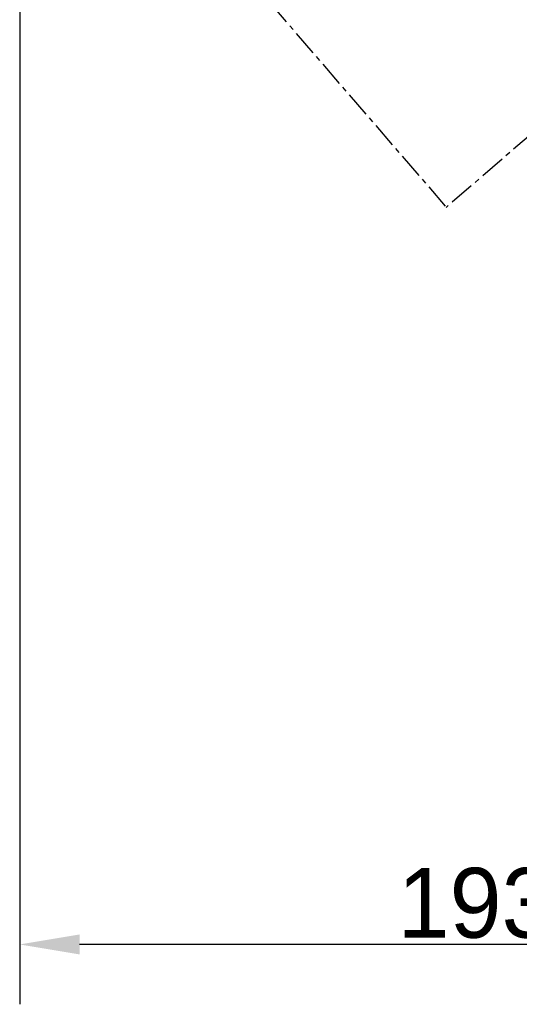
# Model space of a CAD drawing. Header units: millimetres. Extents: x -10540 to 6039, y -7467 to 6433.
# Tile 155 of 236: x -6323 to -5321, y -623 to 1351. Entities that reach past the tile are written whole.
import ezdxf

# ---------------------------------------------------------------- set-up
doc = ezdxf.new("R2010")
doc.units = ezdxf.units.MM
doc.header["$LTSCALE"] = 8
doc.header["$PDSIZE"] = -1
doc.linetypes.add('CENTER', pattern=[10.16, 6.35, -1.27, 1.27, -1.27])
doc.layers.get('Defpoints').update_dxf_attribs({"true_color": 0x5e5e5e})
doc.layers.add('细实线层', color=7, linetype='Continuous')
doc.dimstyles.new('ISO-25', dxfattribs={"dimscale": 20, "dimtxt": 5, "dimasz": 6, "dimexe": 6, "dimexo": 0.625, "dimtad": 1, "dimtoh": 1, "dimdec": 0, "dimtxsty": 'Standard', "dimcen": 2.5, "dimclrd": 1, "dimclre": 1, "dimclrt": 4, "dimadec": 1, "dimazin": 2, "dimtfac": 1, "dimtdec": 0, "dimtmove": 0, "dimatfit": 0, "dimfxl": 1, "dimarcsym": 0})

# ---------------------------------------------------------------- blocks, each defined once
blk = doc.blocks.new('*D86')
at = {"color": 1, "lineweight": -2, "transparency": 16777216}
for p, q in [((-6322.5, 1953.4), (-6322.5, -622.8)), ((-4390.8, 112.7), (-4390.8, -622.8)), ((-4510.8, -502.8), (-6202.5, -502.8))]:
    blk.add_line(p, q, dxfattribs=at)
at = {"color": 1, "transparency": 16777216}
for points in [[(-6202.5, -482.8), (-6202.5, -522.8), (-6322.5, -502.8)], [(-4510.8, -482.8), (-4510.8, -522.8), (-4390.8, -502.8)]]:
    blk.add_solid(points, dxfattribs=at)
at = {"layer": 'Defpoints', "color": 0, "transparency": 16777216}
for p in [(-6322.5, 1965.9), (-4390.8, 125.2), (-6322.5, -502.8)]:
    blk.add_point(p, dxfattribs=at)
at = {"color": 4, "transparency": 16777216, "insert": (-5356.7, -420.3), "char_height": 100, "attachment_point": 5}
blk.add_mtext('{\\H1.4x;1932}', dxfattribs=at)

msp = doc.modelspace()

# ---------------------------------------------------------------- linework, layer by layer
at = {"color": 4}
for centre, radius, start in [((-4190.8, 735.2), 2461.5, 10), ((-5195.4, 1315.2), 1301.5, 350.1788)]:
    msp.add_arc(centre, radius, start, 150, dxfattribs=at)
at = {"layer": '细实线层', "color": 2, "linetype": 'CENTER'}
for p, q in [((-5468.8, 977.1), (-6322.5, 1965.9)), ((-5294.3, 1124.2), (-5468, 974.2))]:
    msp.add_line(p, q, dxfattribs=at)

# ---------------------------------------------------------------- dimensions: what is measured, and where the dimension line sits
dim = msp.add_linear_dim(base=(-6322.5, -502.8), p1=(-4390.8, 125.2), p2=(-6322.5, 1965.9), text='{\\H1.4x;<>}', dimstyle='ISO-25')
dim.commit()
dim.dimension.update_dxf_attribs({"geometry": '*D86', "text_midpoint": (-5356.7, -420.3)})

doc.saveas('drawing.dxf')
